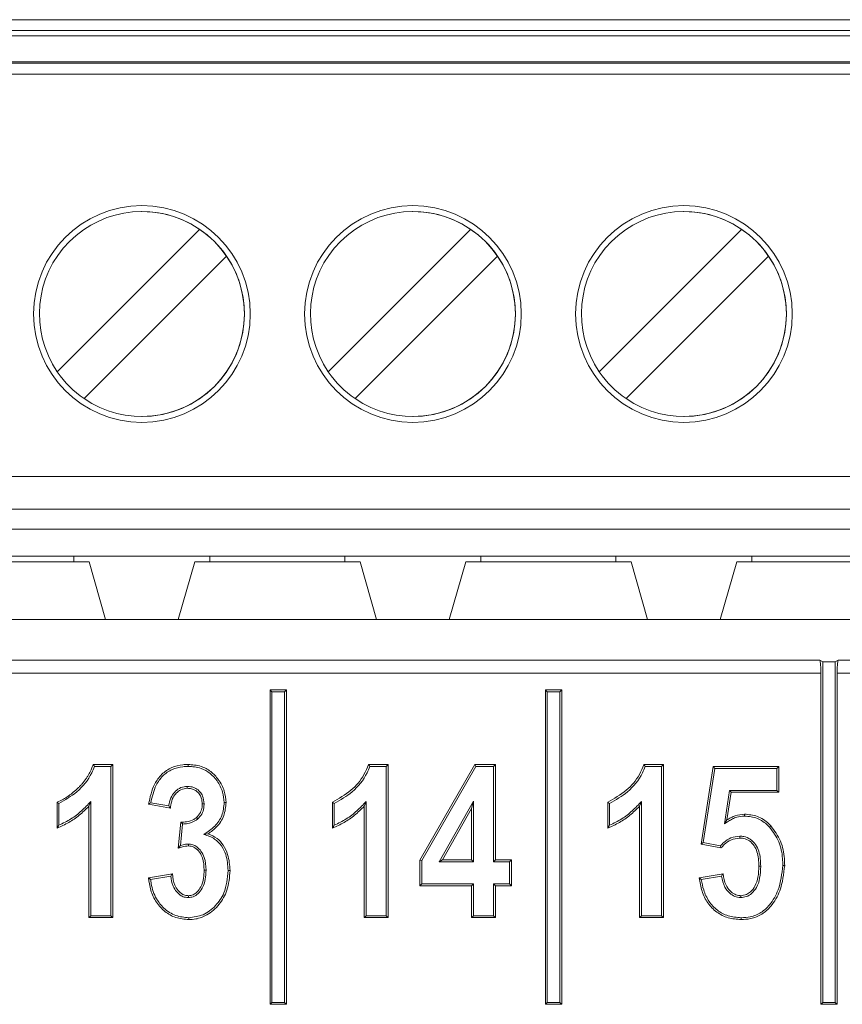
# Model space of a CAD drawing. Header units: millimetres. Extents: x 0 to 2100, y 0 to 1485.
# Tile 41 of 67: x 463 to 479, y 1275 to 1293. Entities that reach past the tile are written whole.
import ezdxf

# ---------------------------------------------------------------- set-up
doc = ezdxf.new("R2010")
doc.units = ezdxf.units.MM
doc.header["$LTSCALE"] = 5

msp = doc.modelspace()

# ---------------------------------------------------------------- linework, layer by layer
at = {"color": 7, "linetype": 'Continuous', "lineweight": 15}
for p, q in [((438.093, 1292.813), (488.093, 1292.813)), ((438.093, 1292.613), (488.093, 1292.613)), ((488.093, 1292.513), (438.093, 1292.513)), ((438.093, 1292.033), (488.093, 1292.033)), ((488.093, 1292.008), (438.093, 1292.008)), ((488.093, 1291.809), (438.093, 1291.809)), ((465.593, 1289.274), (465.593, 1289.274)), ((470.593, 1289.274), (470.593, 1289.274)), ((475.593, 1289.274), (475.593, 1289.274)), ((464.031, 1286.316), (466.659, 1288.945)), ((464.031, 1286.316), (466.659, 1288.945)), ((466.659, 1288.945), (466.659, 1288.945)), ((469.031, 1286.316), (471.659, 1288.945)), ((469.031, 1286.316), (471.659, 1288.945)), ((471.659, 1288.945), (471.659, 1288.945)), ((474.031, 1286.316), (476.659, 1288.945)), ((474.031, 1286.316), (476.659, 1288.945)), ((476.659, 1288.945), (476.659, 1288.945)), ((467.154, 1288.45), (464.526, 1285.821)), ((467.154, 1288.45), (467.154, 1288.45)), ((472.154, 1288.45), (469.526, 1285.821)), ((472.154, 1288.45), (472.154, 1288.45)), ((477.154, 1288.45), (474.526, 1285.821)), ((477.154, 1288.45), (477.154, 1288.45)), ((464.031, 1286.316), (464.031, 1286.316)), ((469.031, 1286.316), (469.031, 1286.316)), ((474.031, 1286.316), (474.031, 1286.316)), ((465.593, 1285.491), (465.593, 1285.491)), ((470.593, 1285.491), (470.593, 1285.491)), ((475.593, 1285.491), (475.593, 1285.491)), ((438.093, 1284.383), (488.093, 1284.383)), ((488.093, 1283.783), (438.093, 1283.783)), ((443.093, 1283.413), (483.093, 1283.413)), ((461.848, 1282.913), (464.338, 1282.913)), ((466.848, 1282.913), (464.338, 1282.913)), ((464.338, 1282.913), (464.338, 1282.813)), ((466.848, 1282.913), (469.338, 1282.913)), ((466.848, 1282.813), (466.848, 1282.913)), ((471.848, 1282.913), (469.338, 1282.913)), ((469.338, 1282.913), (469.338, 1282.813)), ((471.848, 1282.913), (474.338, 1282.913)), ((471.848, 1282.813), (471.848, 1282.913)), ((476.848, 1282.913), (474.338, 1282.913)), ((474.338, 1282.913), (474.338, 1282.813)), ((476.848, 1282.913), (479.338, 1282.913)), ((476.848, 1282.813), (476.848, 1282.913)), ((461.568, 1282.813), (464.618, 1282.813)), ((464.618, 1282.813), (464.921, 1281.747)), ((464.618, 1282.813), (464.618, 1282.813)), ((464.618, 1282.813), (464.921, 1281.747)), ((466.264, 1281.747), (466.568, 1282.813)), ((466.568, 1282.813), (469.618, 1282.813)), ((469.618, 1282.813), (469.921, 1281.747)), ((469.618, 1282.813), (469.618, 1282.813)), ((469.618, 1282.813), (469.921, 1281.747)), ((471.264, 1281.747), (471.568, 1282.813)), ((471.568, 1282.813), (474.618, 1282.813)), ((474.618, 1282.813), (474.921, 1281.747)), ((474.618, 1282.813), (474.618, 1282.813)), ((474.618, 1282.813), (474.921, 1281.747)), ((476.264, 1281.747), (476.568, 1282.813)), ((476.568, 1282.813), (479.618, 1282.813)), ((444.005, 1281.747), (482.051, 1281.747)), ((447.958, 1280.999), (478.098, 1280.999)), ((478.098, 1280.999), (478.153, 1280.966)), ((478.153, 1280.966), (478.153, 1274.682)), ((478.153, 1280.966), (478.383, 1280.966)), ((478.438, 1280.999), (478.383, 1280.966)), ((478.383, 1274.682), (478.383, 1280.966)), ((478.438, 1280.999), (490.165, 1280.999)), ((478.118, 1280.759), (447.938, 1280.759)), ((478.118, 1280.759), (478.118, 1274.647)), ((478.418, 1274.647), (478.418, 1280.759)), ((490.165, 1280.759), (478.418, 1280.759)), ((467.993, 1280.412), (467.958, 1280.447)), ((467.958, 1280.447), (467.958, 1274.647)), ((468.258, 1280.447), (467.958, 1280.447)), ((467.993, 1280.412), (467.993, 1274.682)), ((468.223, 1280.412), (467.993, 1280.412)), ((468.223, 1280.412), (468.258, 1280.447)), ((468.223, 1274.682), (468.223, 1280.412)), ((468.258, 1274.647), (468.258, 1280.447)), ((473.073, 1280.412), (473.038, 1280.447)), ((473.338, 1280.447), (473.038, 1280.447)), ((473.038, 1280.447), (473.038, 1274.647)), ((473.303, 1280.412), (473.073, 1280.412)), ((473.073, 1280.412), (473.073, 1274.682)), ((473.303, 1280.412), (473.338, 1280.447)), ((473.303, 1274.682), (473.303, 1280.412)), ((473.338, 1274.647), (473.338, 1280.447)), ((464.693, 1279.072), (465.054, 1279.072)), ((464.718, 1279.037), (465.019, 1279.037)), ((465.019, 1279.037), (465.054, 1279.072)), ((465.019, 1279.037), (465.019, 1276.282)), ((465.054, 1279.072), (465.054, 1276.247)), ((469.773, 1279.072), (470.134, 1279.072)), ((469.798, 1279.037), (470.099, 1279.037)), ((470.099, 1279.037), (470.134, 1279.072)), ((470.099, 1279.037), (470.099, 1276.282)), ((470.134, 1279.072), (470.134, 1276.247)), ((470.721, 1277.309), (471.733, 1279.072)), ((470.756, 1277.3), (471.753, 1279.037)), ((471.753, 1279.037), (471.733, 1279.072)), ((471.733, 1279.072), (472.116, 1279.072)), ((471.753, 1279.037), (472.081, 1279.037)), ((472.081, 1279.037), (472.116, 1279.072)), ((472.081, 1279.037), (472.081, 1277.276)), ((472.116, 1279.072), (472.116, 1277.311)), ((474.853, 1279.072), (475.214, 1279.072)), ((474.878, 1279.037), (475.179, 1279.037)), ((475.179, 1279.037), (475.214, 1279.072)), ((475.179, 1279.037), (475.179, 1276.282)), ((475.214, 1279.072), (475.214, 1276.247)), ((475.911, 1277.604), (476.132, 1279.035)), ((475.951, 1277.632), (476.162, 1279)), ((476.162, 1279), (476.132, 1279.035)), ((476.132, 1279.035), (477.342, 1279.035)), ((476.162, 1279), (477.307, 1279)), ((477.307, 1279), (477.342, 1279.035)), ((477.307, 1279), (477.307, 1278.593)), ((477.342, 1279.035), (477.342, 1278.558)), ((466.431, 1278.667), (466.431, 1278.632)), ((476.436, 1278.593), (476.341, 1277.978)), ((476.466, 1278.558), (476.387, 1278.048)), ((477.307, 1278.593), (476.436, 1278.593)), ((476.436, 1278.593), (476.466, 1278.558)), ((477.342, 1278.558), (476.466, 1278.558)), ((477.307, 1278.593), (477.342, 1278.558)), ((464.027, 1277.898), (464.027, 1278.375)), ((464.062, 1277.95), (464.062, 1278.352)), ((464.649, 1278.389), (464.614, 1278.301)), ((464.649, 1276.282), (464.649, 1278.389)), ((466.088, 1278.306), (465.756, 1278.366)), ((469.107, 1277.898), (469.107, 1278.375)), ((469.142, 1277.95), (469.142, 1278.352)), ((469.729, 1278.389), (469.694, 1278.301)), ((469.729, 1276.282), (469.729, 1278.389)), ((471.71, 1278.393), (471.08, 1277.276)), ((471.71, 1278.393), (471.675, 1278.26)), ((471.71, 1277.276), (471.71, 1278.393)), ((474.187, 1277.898), (474.187, 1278.375)), ((474.222, 1277.95), (474.222, 1278.352)), ((474.809, 1278.389), (474.774, 1278.301)), ((474.809, 1276.282), (474.809, 1278.389)), ((464.614, 1276.247), (464.614, 1278.301)), ((466.118, 1278.265), (465.715, 1278.338)), ((466.74, 1278.344), (466.705, 1278.344)), ((469.694, 1276.247), (469.694, 1278.301)), ((471.675, 1278.26), (471.14, 1277.311)), ((471.675, 1277.311), (471.675, 1278.26)), ((474.774, 1276.247), (474.774, 1278.301)), ((466.265, 1277.527), (466.313, 1278.008)), ((466.624, 1278.066), (466.601, 1278.093)), ((476.341, 1277.978), (476.387, 1278.048)), ((466.305, 1277.577), (466.345, 1277.973)), ((466.737, 1277.78), (466.815, 1277.792)), ((475.951, 1277.632), (475.911, 1277.604)), ((476.264, 1277.569), (475.951, 1277.632)), ((476.625, 1277.749), (476.625, 1277.714)), ((466.454, 1277.603), (466.453, 1277.568)), ((476.277, 1277.531), (475.911, 1277.604)), ((470.756, 1277.3), (470.721, 1277.309)), ((470.721, 1276.834), (470.721, 1277.309)), ((470.756, 1276.869), (470.756, 1277.3)), ((471.08, 1277.276), (471.14, 1277.311)), ((471.08, 1277.276), (471.71, 1277.276)), ((471.14, 1277.311), (471.675, 1277.311)), ((471.71, 1277.276), (471.675, 1277.311)), ((472.081, 1277.276), (472.116, 1277.311)), ((472.081, 1277.276), (472.374, 1277.276)), ((472.116, 1277.311), (472.409, 1277.311)), ((472.374, 1277.276), (472.409, 1277.311)), ((472.374, 1277.276), (472.374, 1276.869)), ((472.409, 1277.311), (472.409, 1276.834)), ((466.777, 1277.124), (466.742, 1277.124)), ((477.01, 1277.198), (476.975, 1277.198)), ((465.715, 1276.981), (466.155, 1277.054)), ((465.753, 1276.951), (466.124, 1277.013)), ((475.875, 1276.981), (476.315, 1277.054)), ((475.914, 1276.952), (476.285, 1277.013)), ((470.756, 1276.869), (470.721, 1276.834)), ((471.675, 1276.834), (470.721, 1276.834)), ((471.71, 1276.869), (470.756, 1276.869)), ((471.71, 1276.869), (471.675, 1276.834)), ((471.675, 1276.247), (471.675, 1276.834)), ((471.71, 1276.282), (471.71, 1276.869)), ((472.374, 1276.869), (472.081, 1276.869)), ((472.081, 1276.869), (472.081, 1276.282)), ((472.081, 1276.869), (472.116, 1276.834)), ((472.409, 1276.834), (472.116, 1276.834)), ((472.116, 1276.834), (472.116, 1276.247)), ((472.374, 1276.869), (472.409, 1276.834)), ((466.45, 1276.615), (466.45, 1276.65)), ((476.641, 1276.615), (476.641, 1276.65)), ((464.649, 1276.282), (464.614, 1276.247)), ((465.054, 1276.247), (464.614, 1276.247)), ((465.019, 1276.282), (464.649, 1276.282)), ((465.019, 1276.282), (465.054, 1276.247)), ((469.729, 1276.282), (469.694, 1276.247)), ((470.134, 1276.247), (469.694, 1276.247)), ((470.099, 1276.282), (469.729, 1276.282)), ((470.099, 1276.282), (470.134, 1276.247)), ((471.71, 1276.282), (471.675, 1276.247)), ((472.116, 1276.247), (471.675, 1276.247)), ((472.081, 1276.282), (471.71, 1276.282)), ((472.081, 1276.282), (472.116, 1276.247)), ((474.809, 1276.282), (474.774, 1276.247)), ((475.214, 1276.247), (474.774, 1276.247)), ((475.179, 1276.282), (474.809, 1276.282)), ((475.179, 1276.282), (475.214, 1276.247)), ((467.993, 1274.682), (467.958, 1274.647)), ((467.958, 1274.647), (468.258, 1274.647)), ((467.993, 1274.682), (468.223, 1274.682)), ((468.223, 1274.682), (468.258, 1274.647)), ((473.073, 1274.682), (473.038, 1274.647)), ((473.038, 1274.647), (473.338, 1274.647)), ((473.073, 1274.682), (473.303, 1274.682)), ((473.303, 1274.682), (473.338, 1274.647)), ((478.153, 1274.682), (478.118, 1274.647)), ((478.118, 1274.647), (478.418, 1274.647)), ((478.153, 1274.682), (478.383, 1274.682)), ((478.383, 1274.682), (478.418, 1274.647))]:
    msp.add_line(p, q, dxfattribs=at)
at = {"color": 7, "linetype": 'Continuous', "lineweight": 15, "flags": 128}
for points in [[(466.444, 1279.037), (466.444, 1279.047), (466.444, 1279.058), (466.444, 1279.072)], [(464.062, 1278.352), (464.044, 1278.363), (464.027, 1278.375)], [(467.111, 1278.369), (467.121, 1278.369), (467.132, 1278.369), (467.146, 1278.368)], [(469.142, 1278.352), (469.124, 1278.363), (469.107, 1278.375)], [(474.222, 1278.352), (474.204, 1278.363), (474.187, 1278.375)], [(476.709, 1278.12), (476.709, 1278.135), (476.708, 1278.155)], [(477.173, 1277.914), (477.18, 1277.921), (477.188, 1277.928), (477.198, 1277.938)], [(467.184, 1277.113), (467.201, 1277.113), (467.219, 1277.113)], [(477.417, 1277.209), (477.428, 1277.209), (477.438, 1277.209), (477.452, 1277.209)], [(466.458, 1276.245), (466.458, 1276.235), (466.458, 1276.224), (466.458, 1276.21)], [(476.649, 1276.245), (476.65, 1276.235), (476.65, 1276.224), (476.65, 1276.21)]]:
    msp.add_lwpolyline(points, dxfattribs=at)
at = {"color": 7, "linetype": 'Continuous', "lineweight": 15}
for centre in [(465.593, 1287.383), (470.593, 1287.383), (475.593, 1287.383)]:
    msp.add_circle(centre, 2, dxfattribs=at)
for centre, radius, start, end in [((465.593, 1287.383), 2, 90, 180), ((465.593, 1287.383), 1.891, 55.6634, 214.3366), ((465.593, 1287.383), 1.891, 270, 90), ((470.593, 1287.383), 2, 90, 180), ((470.593, 1287.383), 1.891, 55.6634, 214.3366), ((470.593, 1287.383), 1.891, 270, 90), ((475.593, 1287.383), 2, 90, 180), ((475.593, 1287.383), 1.891, 55.6634, 214.3366), ((475.593, 1287.383), 1.891, 270, 90), ((465.593, 1287.383), 1.891, 34.3366, 55.6634), ((470.593, 1287.383), 1.891, 34.3366, 55.6634), ((475.593, 1287.383), 1.891, 34.3366, 55.6634), ((465.593, 1287.383), 1.891, 235.6634, 34.3366), ((470.593, 1287.383), 1.891, 235.6634, 34.3366), ((475.593, 1287.383), 1.891, 235.6634, 34.3366), ((465.593, 1287.383), 2, 180, 270), ((470.593, 1287.383), 2, 180, 270), ((475.593, 1287.383), 2, 180, 270), ((465.593, 1287.383), 1.891, 214.3366, 235.6634), ((470.593, 1287.383), 1.891, 214.3366, 235.6634), ((475.593, 1287.383), 1.891, 214.3366, 235.6634)]:
    msp.add_arc(centre, radius, start, end, dxfattribs=at)
for centre, start_param, end_param in [((478.097, 1280.759), 4.712389, 6.230825), ((478.439, 1280.759), 0.05236, 1.570796)]:
    msp.add_ellipse(centre, major_axis=(0, 0.24), ratio=0.087489, start_param=start_param, end_param=end_param, dxfattribs=at)
for points, knots in [([(464.027, 1278.375), (464.064, 1278.391), (464.119, 1278.416), (464.188, 1278.457), (464.238, 1278.491), (464.286, 1278.526), (464.333, 1278.564), (464.379, 1278.603), (464.423, 1278.644), (464.466, 1278.687), (464.506, 1278.732), (464.543, 1278.78), (464.578, 1278.829), (464.609, 1278.88), (464.637, 1278.934), (464.667, 1278.997), (464.683, 1279.044), (464.693, 1279.072)], [0, 0, 0, 0, 0.121424, 0.182146, 0.242858, 0.303558, 0.364257, 0.424957, 0.485656, 0.546361, 0.607072, 0.667786, 0.728501, 0.789218, 0.849933, 0.910654, 1, 1, 1, 1]), ([(464.062, 1278.352), (464.176, 1278.418), (464.418, 1278.558), (464.632, 1278.817), (464.702, 1278.996), (464.718, 1279.037)], [0, 0, 0, 0, 0.4070049, 0.8636203, 1, 1, 1, 1]), ([(464.718, 1279.037), (464.713, 1279.043), (464.705, 1279.054), (464.697, 1279.066), (464.693, 1279.072)], [0, 0, 0, 0, 0.5, 1, 1, 1, 1]), ([(465.715, 1278.338), (465.743, 1278.467), (465.787, 1278.668), (465.95, 1278.9), (466.136, 1279.023), (466.31, 1279.067), (466.412, 1279.071), (466.444, 1279.072)], [0, 0, 0, 0, 0.343297, 0.536304, 0.730119, 0.916333, 1, 1, 1, 1]), ([(465.756, 1278.366), (465.782, 1278.477), (465.824, 1278.656), (465.97, 1278.87), (466.145, 1278.988), (466.312, 1279.032), (466.411, 1279.036), (466.444, 1279.037)], [0, 0, 0, 0, 0.320083, 0.518706, 0.718316, 0.907702, 1, 1, 1, 1]), ([(466.444, 1279.072), (466.525, 1279.066), (466.675, 1279.055), (466.871, 1278.949), (467.017, 1278.789), (467.126, 1278.592), (467.139, 1278.44), (467.146, 1278.368)], [0, 0, 0, 0, 0.220184, 0.404554, 0.588461, 0.805131, 1, 1, 1, 1]), ([(466.444, 1279.037), (466.526, 1279.031), (466.671, 1279.02), (466.857, 1278.914), (466.993, 1278.762), (467.093, 1278.576), (467.105, 1278.434), (467.111, 1278.369)], [0, 0, 0, 0, 0.231957, 0.413399, 0.594266, 0.81341, 1, 1, 1, 1]), ([(469.107, 1278.375), (469.226, 1278.442), (469.454, 1278.57), (469.677, 1278.827), (469.748, 1279.008), (469.773, 1279.072)], [0, 0, 0, 0, 0.412548, 0.792795, 1, 1, 1, 1]), ([(469.142, 1278.352), (469.256, 1278.418), (469.498, 1278.558), (469.712, 1278.817), (469.782, 1278.996), (469.798, 1279.037)], [0, 0, 0, 0, 0.407005, 0.86362, 1, 1, 1, 1]), ([(469.798, 1279.037), (469.793, 1279.043), (469.785, 1279.054), (469.777, 1279.066), (469.773, 1279.072)], [0, 0, 0, 0, 0.5, 1, 1, 1, 1]), ([(474.187, 1278.375), (474.306, 1278.442), (474.534, 1278.57), (474.757, 1278.827), (474.828, 1279.008), (474.853, 1279.072)], [0, 0, 0, 0, 0.412548, 0.792795, 1, 1, 1, 1]), ([(474.222, 1278.352), (474.336, 1278.418), (474.578, 1278.558), (474.792, 1278.817), (474.862, 1278.996), (474.878, 1279.037)], [0, 0, 0, 0, 0.407005, 0.86362, 1, 1, 1, 1]), ([(474.878, 1279.037), (474.873, 1279.043), (474.865, 1279.054), (474.857, 1279.066), (474.853, 1279.072)], [0, 0, 0, 0, 0.5, 1, 1, 1, 1]), ([(466.431, 1278.667), (466.39, 1278.662), (466.309, 1278.654), (466.21, 1278.583), (466.132, 1278.481), (466.1, 1278.383), (466.09, 1278.319), (466.088, 1278.306)], [0, 0, 0, 0, 0.221935, 0.443415, 0.644984, 0.925206, 1, 1, 1, 1]), ([(466.431, 1278.632), (466.39, 1278.627), (466.314, 1278.617), (466.225, 1278.548), (466.156, 1278.452), (466.129, 1278.352), (466.121, 1278.284), (466.118, 1278.265)], [0, 0, 0, 0, 0.228423, 0.425992, 0.615038, 0.890215, 1, 1, 1, 1]), ([(466.74, 1278.344), (466.736, 1278.394), (466.729, 1278.476), (466.667, 1278.573), (466.59, 1278.634), (466.507, 1278.664), (466.452, 1278.666), (466.431, 1278.667)], [0, 0, 0, 0, 0.295054, 0.484556, 0.673626, 0.874113, 1, 1, 1, 1]), ([(466.705, 1278.344), (466.703, 1278.381), (466.698, 1278.447), (466.654, 1278.533), (466.589, 1278.593), (466.511, 1278.628), (466.457, 1278.63), (466.431, 1278.632)], [0, 0, 0, 0, 0.248126, 0.440802, 0.633837, 0.830577, 1, 1, 1, 1]), ([(464.649, 1278.389), (464.594, 1278.33), (464.483, 1278.212), (464.287, 1278.06), (464.138, 1277.987), (464.062, 1277.95)], [0, 0, 0, 0, 0.326291, 0.658489, 1, 1, 1, 1]), ([(465.756, 1278.366), (465.749, 1278.362), (465.735, 1278.352), (465.721, 1278.343), (465.715, 1278.338)], [0, 0, 0, 0, 0.5, 1, 1, 1, 1]), ([(467.111, 1278.369), (467.103, 1278.287), (467.087, 1278.126), (466.941, 1277.919), (466.806, 1277.827), (466.737, 1277.78)], [0, 0, 0, 0, 0.334091, 0.654613, 1, 1, 1, 1]), ([(467.146, 1278.368), (467.138, 1278.287), (467.122, 1278.121), (466.989, 1277.921), (466.869, 1277.831), (466.815, 1277.792)], [0, 0, 0, 0, 0.351817, 0.711628, 1, 1, 1, 1]), ([(469.729, 1278.389), (469.674, 1278.33), (469.563, 1278.212), (469.367, 1278.06), (469.218, 1277.987), (469.142, 1277.95)], [0, 0, 0, 0, 0.326291, 0.658489, 1, 1, 1, 1]), ([(474.809, 1278.389), (474.754, 1278.33), (474.643, 1278.212), (474.447, 1278.06), (474.298, 1277.987), (474.222, 1277.95)], [0, 0, 0, 0, 0.326291, 0.658489, 1, 1, 1, 1]), ([(464.614, 1278.301), (464.557, 1278.245), (464.444, 1278.132), (464.246, 1277.995), (464.101, 1277.93), (464.027, 1277.898)], [0, 0, 0, 0, 0.336046, 0.664097, 1, 1, 1, 1]), ([(466.088, 1278.306), (466.093, 1278.299), (466.103, 1278.285), (466.113, 1278.272), (466.118, 1278.265)], [0, 0, 0, 0, 0.5, 1, 1, 1, 1]), ([(466.601, 1278.093), (466.628, 1278.122), (466.678, 1278.177), (466.703, 1278.27), (466.705, 1278.325), (466.705, 1278.344)], [0, 0, 0, 0, 0.415552, 0.793921, 1, 1, 1, 1]), ([(466.624, 1278.066), (466.65, 1278.095), (466.705, 1278.152), (466.737, 1278.255), (466.739, 1278.319), (466.74, 1278.344)], [0, 0, 0, 0, 0.3731782, 0.7629769, 1, 1, 1, 1]), ([(469.694, 1278.301), (469.637, 1278.245), (469.524, 1278.132), (469.326, 1277.995), (469.181, 1277.93), (469.107, 1277.898)], [0, 0, 0, 0, 0.336046, 0.664097, 1, 1, 1, 1]), ([(474.774, 1278.301), (474.717, 1278.245), (474.604, 1278.132), (474.406, 1277.995), (474.261, 1277.93), (474.187, 1277.898)], [0, 0, 0, 0, 0.336046, 0.664097, 1, 1, 1, 1]), ([(466.313, 1278.008), (466.348, 1278.009), (466.43, 1278.01), (466.531, 1278.041), (466.585, 1278.081), (466.601, 1278.093)], [0, 0, 0, 0, 0.341831, 0.800795, 1, 1, 1, 1]), ([(466.345, 1277.973), (466.341, 1277.978), (466.334, 1277.985), (466.323, 1277.997), (466.317, 1278.004), (466.313, 1278.008)], [0, 0, 0, 0, 0.368432, 0.684216, 1, 1, 1, 1]), ([(466.345, 1277.973), (466.375, 1277.975), (466.457, 1277.98), (466.554, 1278.015), (466.61, 1278.056), (466.624, 1278.066)], [0, 0, 0, 0, 0.307316, 0.824625, 1, 1, 1, 1]), ([(476.341, 1277.978), (476.366, 1277.994), (476.415, 1278.024), (476.488, 1278.068), (476.585, 1278.109), (476.661, 1278.116), (476.709, 1278.12)], [0, 0, 0, 0, 0.2164996, 0.4331178, 0.641229, 1, 1, 1, 1]), ([(476.387, 1278.048), (476.412, 1278.063), (476.461, 1278.093), (476.566, 1278.141), (476.651, 1278.149), (476.708, 1278.155)], [0, 0, 0, 0, 0.252712, 0.505947, 1, 1, 1, 1]), ([(476.708, 1278.155), (476.79, 1278.147), (476.955, 1278.132), (477.113, 1278.025), (477.184, 1277.952), (477.198, 1277.938)], [0, 0, 0, 0, 0.443348, 0.890233, 1, 1, 1, 1]), ([(476.709, 1278.12), (476.791, 1278.112), (476.95, 1278.096), (477.097, 1277.991), (477.161, 1277.926), (477.173, 1277.914)], [0, 0, 0, 0, 0.469228, 0.907923, 1, 1, 1, 1]), ([(464.062, 1277.95), (464.056, 1277.941), (464.044, 1277.924), (464.033, 1277.906), (464.027, 1277.898)], [0, 0, 0, 0, 0.5, 1, 1, 1, 1]), ([(469.142, 1277.95), (469.136, 1277.941), (469.124, 1277.924), (469.113, 1277.906), (469.107, 1277.898)], [0, 0, 0, 0, 0.4999996, 1, 1, 1, 1]), ([(474.222, 1277.95), (474.216, 1277.941), (474.204, 1277.924), (474.193, 1277.906), (474.187, 1277.898)], [0, 0, 0, 0, 0.5, 1, 1, 1, 1]), ([(477.173, 1277.914), (477.236, 1277.828), (477.363, 1277.655), (477.412, 1277.399), (477.416, 1277.251), (477.417, 1277.209)], [0, 0, 0, 0, 0.417768, 0.8349028, 1, 1, 1, 1]), ([(477.198, 1277.938), (477.264, 1277.848), (477.396, 1277.668), (477.447, 1277.402), (477.451, 1277.251), (477.452, 1277.209)], [0, 0, 0, 0, 0.42142, 0.841074, 1, 1, 1, 1]), ([(466.737, 1277.78), (466.806, 1277.758), (466.933, 1277.717), (467.066, 1277.573), (467.166, 1277.375), (467.177, 1277.214), (467.184, 1277.113)], [0, 0, 0, 0, 0.24659, 0.451743, 0.655499, 1, 1, 1, 1]), ([(466.815, 1277.792), (466.873, 1277.767), (466.983, 1277.721), (467.103, 1277.58), (467.201, 1277.38), (467.212, 1277.215), (467.219, 1277.113)], [0, 0, 0, 0, 0.218574, 0.419125, 0.641773, 1, 1, 1, 1]), ([(476.625, 1277.749), (476.569, 1277.743), (476.46, 1277.73), (476.342, 1277.65), (476.285, 1277.591), (476.264, 1277.569)], [0, 0, 0, 0, 0.405311, 0.781683, 1, 1, 1, 1]), ([(476.625, 1277.714), (476.569, 1277.707), (476.464, 1277.693), (476.351, 1277.612), (476.298, 1277.554), (476.277, 1277.531)], [0, 0, 0, 0, 0.415839, 0.768355, 1, 1, 1, 1]), ([(477.01, 1277.198), (477.006, 1277.291), (477, 1277.43), (476.922, 1277.599), (476.825, 1277.697), (476.717, 1277.744), (476.65, 1277.748), (476.625, 1277.749)], [0, 0, 0, 0, 0.3656153, 0.5472962, 0.7299303, 0.9017759, 1, 1, 1, 1]), ([(476.975, 1277.198), (476.972, 1277.288), (476.966, 1277.419), (476.893, 1277.577), (476.807, 1277.666), (476.71, 1277.71), (476.648, 1277.713), (476.625, 1277.714)], [0, 0, 0, 0, 0.380901, 0.556848, 0.733788, 0.902147, 1, 1, 1, 1]), ([(466.305, 1277.577), (466.299, 1277.569), (466.285, 1277.553), (466.272, 1277.535), (466.265, 1277.527)], [0, 0, 0, 0, 0.499997, 1, 1, 1, 1]), ([(466.453, 1277.568), (466.434, 1277.567), (466.397, 1277.565), (466.334, 1277.55), (466.291, 1277.536), (466.265, 1277.527)], [0, 0, 0, 0, 0.289123, 0.578377, 1, 1, 1, 1]), ([(466.454, 1277.603), (466.435, 1277.602), (466.385, 1277.6), (466.336, 1277.586), (466.305, 1277.577)], [0, 0, 0, 0, 0.3693879, 1, 1, 1, 1]), ([(466.742, 1277.124), (466.738, 1277.2), (466.731, 1277.316), (466.661, 1277.455), (466.587, 1277.533), (466.51, 1277.564), (466.469, 1277.566), (466.453, 1277.568)], [0, 0, 0, 0, 0.383672, 0.585885, 0.789705, 0.919035, 1, 1, 1, 1]), ([(466.777, 1277.124), (466.772, 1277.203), (466.765, 1277.327), (466.692, 1277.473), (466.615, 1277.552), (466.533, 1277.596), (466.48, 1277.6), (466.454, 1277.603)], [0, 0, 0, 0, 0.36717, 0.575426, 0.749374, 0.878827, 1, 1, 1, 1]), ([(476.264, 1277.569), (476.266, 1277.564), (476.27, 1277.551), (476.275, 1277.538), (476.277, 1277.531)], [0, 0, 0, 0, 0.411699, 1, 1, 1, 1]), ([(466.45, 1276.615), (466.48, 1276.618), (466.546, 1276.625), (466.638, 1276.688), (466.72, 1276.798), (466.77, 1276.951), (466.775, 1277.067), (466.777, 1277.124)], [0, 0, 0, 0, 0.134433, 0.295688, 0.480181, 0.741981, 1, 1, 1, 1]), ([(466.45, 1276.65), (466.48, 1276.654), (466.54, 1276.661), (466.621, 1276.722), (466.693, 1276.824), (466.737, 1276.966), (466.74, 1277.073), (466.742, 1277.124)], [0, 0, 0, 0, 0.14686, 0.290792, 0.478739, 0.750747, 1, 1, 1, 1]), ([(467.184, 1277.113), (467.171, 1276.971), (467.149, 1276.733), (466.959, 1276.458), (466.734, 1276.278), (466.549, 1276.256), (466.458, 1276.245)], [0, 0, 0, 0, 0.335593, 0.56019, 0.785444, 1, 1, 1, 1]), ([(467.219, 1277.113), (467.209, 1276.989), (467.192, 1276.766), (467.028, 1276.481), (466.823, 1276.297), (466.617, 1276.218), (466.501, 1276.212), (466.458, 1276.21)], [0, 0, 0, 0, 0.281085, 0.507772, 0.734642, 0.901477, 1, 1, 1, 1]), ([(476.641, 1276.615), (476.676, 1276.619), (476.749, 1276.626), (476.853, 1276.694), (476.944, 1276.809), (477.003, 1276.986), (477.008, 1277.122), (477.01, 1277.198)], [0, 0, 0, 0, 0.138388, 0.28412, 0.467744, 0.703114, 1, 1, 1, 1]), ([(476.641, 1276.65), (476.677, 1276.655), (476.744, 1276.663), (476.837, 1276.729), (476.918, 1276.836), (476.969, 1277.003), (476.973, 1277.13), (476.975, 1277.198)], [0, 0, 0, 0, 0.149825, 0.280793, 0.466092, 0.711112, 1, 1, 1, 1]), ([(477.417, 1277.209), (477.4, 1277.055), (477.371, 1276.794), (477.204, 1276.5), (477.021, 1276.33), (476.833, 1276.255), (476.706, 1276.248), (476.649, 1276.245)], [0, 0, 0, 0, 0.336732, 0.568731, 0.72257, 0.876726, 1, 1, 1, 1]), ([(477.452, 1277.209), (477.434, 1277.05), (477.404, 1276.78), (477.23, 1276.476), (477.037, 1276.299), (476.84, 1276.22), (476.708, 1276.213), (476.65, 1276.21)], [0, 0, 0, 0, 0.334109, 0.565539, 0.721503, 0.877756, 1, 1, 1, 1]), ([(465.753, 1276.951), (465.747, 1276.956), (465.734, 1276.966), (465.721, 1276.976), (465.715, 1276.981)], [0, 0, 0, 0, 0.4999999, 1, 1, 1, 1]), ([(466.458, 1276.21), (466.377, 1276.217), (466.218, 1276.23), (466.01, 1276.351), (465.849, 1276.527), (465.748, 1276.746), (465.726, 1276.904), (465.715, 1276.981)], [0, 0, 0, 0, 0.205855, 0.399934, 0.593279, 0.805049, 1, 1, 1, 1]), ([(466.458, 1276.245), (466.376, 1276.252), (466.208, 1276.267), (466, 1276.404), (465.839, 1276.608), (465.773, 1276.801), (465.757, 1276.925), (465.753, 1276.951)], [0, 0, 0, 0, 0.222048, 0.45733, 0.656678, 0.92699, 1, 1, 1, 1]), ([(466.124, 1277.013), (466.129, 1277.02), (466.14, 1277.034), (466.15, 1277.047), (466.155, 1277.054)], [0, 0, 0, 0, 0.4999999, 1, 1, 1, 1]), ([(466.124, 1277.013), (466.135, 1276.951), (466.152, 1276.845), (466.227, 1276.722), (466.308, 1276.65), (466.386, 1276.619), (466.432, 1276.616), (466.45, 1276.615)], [0, 0, 0, 0, 0.336276, 0.562905, 0.754067, 0.903808, 1, 1, 1, 1]), ([(466.155, 1277.054), (466.164, 1276.981), (466.179, 1276.871), (466.255, 1276.744), (466.334, 1276.673), (466.407, 1276.653), (466.442, 1276.651), (466.45, 1276.65)], [0, 0, 0, 0, 0.395191, 0.598823, 0.803968, 0.959174, 1, 1, 1, 1]), ([(475.914, 1276.952), (475.907, 1276.956), (475.894, 1276.966), (475.881, 1276.976), (475.875, 1276.981)], [0, 0, 0, 0, 0.5, 1, 1, 1, 1]), ([(476.65, 1276.21), (476.568, 1276.216), (476.408, 1276.227), (476.191, 1276.34), (476.023, 1276.512), (475.915, 1276.735), (475.888, 1276.898), (475.875, 1276.981)], [0, 0, 0, 0, 0.201272, 0.396167, 0.590723, 0.793136, 1, 1, 1, 1]), ([(476.649, 1276.245), (476.568, 1276.251), (476.411, 1276.263), (476.203, 1276.375), (476.046, 1276.542), (475.952, 1276.744), (475.926, 1276.886), (475.914, 1276.952)], [0, 0, 0, 0, 0.216571, 0.41591, 0.614881, 0.822161, 1, 1, 1, 1]), ([(476.285, 1277.013), (476.29, 1277.02), (476.3, 1277.034), (476.31, 1277.047), (476.315, 1277.054)], [0, 0, 0, 0, 0.5, 1, 1, 1, 1]), ([(476.285, 1277.013), (476.301, 1276.942), (476.326, 1276.823), (476.427, 1276.702), (476.528, 1276.629), (476.603, 1276.62), (476.641, 1276.615)], [0, 0, 0, 0, 0.373667, 0.617545, 0.8042, 1, 1, 1, 1]), ([(476.315, 1277.054), (476.327, 1276.982), (476.345, 1276.867), (476.436, 1276.743), (476.523, 1276.672), (476.597, 1276.653), (476.635, 1276.651), (476.641, 1276.65)], [0, 0, 0, 0, 0.380716, 0.606843, 0.797096, 0.966981, 1, 1, 1, 1])]:
    msp.add_open_spline(points, degree=3, knots=knots, dxfattribs=at)

doc.saveas('drawing.dxf')
